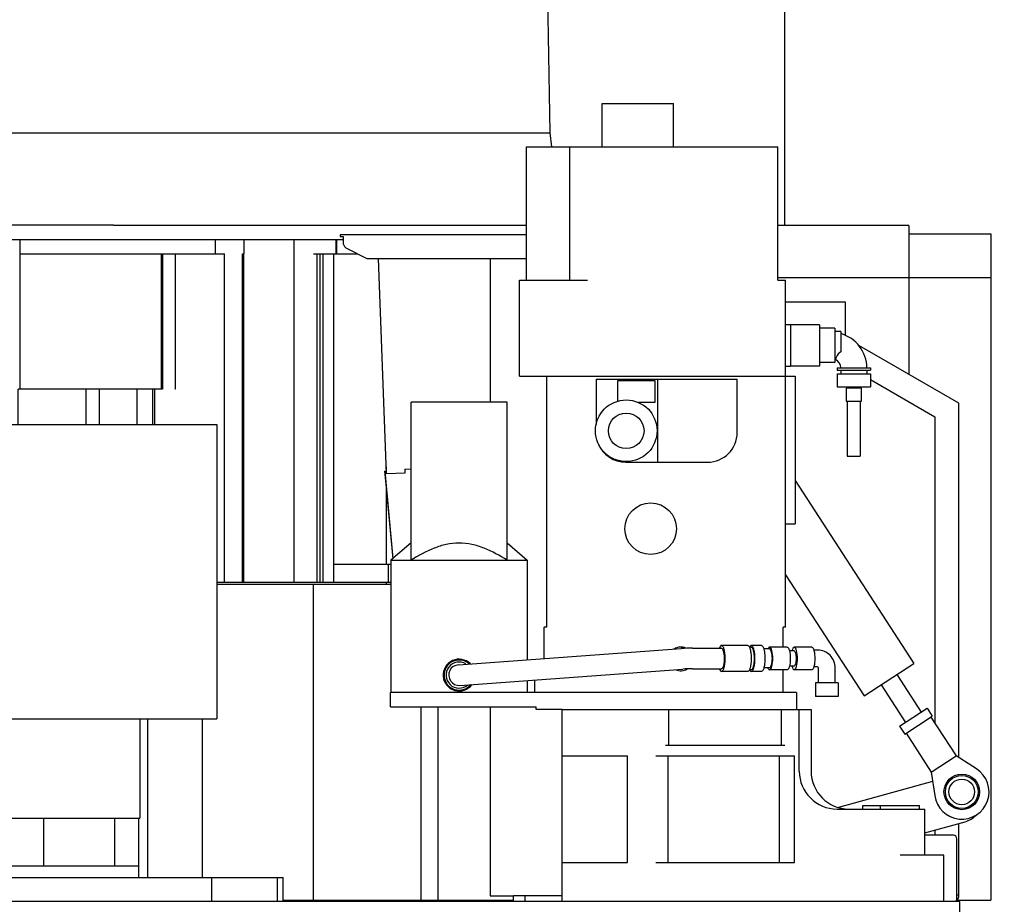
# Model space of a CAD drawing. Header units: millimetres. Extents: x 0 to 1189, y 0 to 841.
# Tile 45 of 106: x 376 to 417, y 667 to 704. Entities that reach past the tile are written whole.
import ezdxf
from ezdxf.enums import TextEntityAlignment as Align

# ---------------------------------------------------------------- set-up
doc = ezdxf.new("R2010")
doc.units = ezdxf.units.MM
doc.header["$LTSCALE"] = 65.395
doc.layers.get('0').update_dxf_attribs({"linetype": 'CONTINUOUS'})
for name, color, linetype in [('1907_210700_40_SIMPLE1_T2_X_PBL921', 7, 'CONTINUOUS'), ('1907_210700_40_SIMPLE1_X_ABL920', 7, 'CONTINUOUS'), ('1907_211000_02_SIMPLE1_T1_X_PBL911', 7, 'CONTINUOUS'), ('1907_211000_02_SIMPLE1_X_ABL910', 7, 'CONTINUOUS'), ('1907_411000_10_SIMPLE1_E_ABL915', 7, 'CONTINUOUS'), ('1907_411000_10_SIMPLE1_T1_E_PBL916', 7, 'CONTINUOUS'), ('1907_411000_10_SIMPLE1_T2_E_PBL933', 7, 'CONTINUOUS'), ('1907_411000_10_SIMPLE1_T3_E_PBL922', 7, 'CONTINUOUS'), ('1907_411100_04_SIMPLE1_D_ABL923', 7, 'CONTINUOUS'), ('1907_411100_04_SIMPLE1_T1_D_PBL924', 7, 'CONTINUOUS'), ('1907_853800_10_SIMPLE1_A_ABL858', 7, 'CONTINUOUS'), ('1907_853800_10_SIMPLE1_T2_A_PBL860', 7, 'CONTINUOUS'), ('32007_040000_TLKGS_KS_V_ABL826', 7, 'CONTINUOUS'), ('32007_041000_TLKGS_KS_V_ABL827', 7, 'CONTINUOUS'), ('32007_060000_TLKGS_KGS_V_ABL830', 7, 'CONTINUOUS'), ('32007_061000_TLKGS_KGS_V_ABL831', 7, 'CONTINUOUS'), ('32007_062000_TLKGS_KGS_TL_V_ABL846', 7, 'CONTINUOUS'), ('32007_116500_01_SIMPLE1_T1_X_PBL934', 7, 'CONTINUOUS'), ('32007_116500_01_SIMPLE1_T2_X_PBL930', 7, 'CONTINUOUS'), ('32007_116500_01_SIMPLE1_T3_X_PBL935', 7, 'CONTINUOUS'), ('32007_116500_01_SIMPLE1_X#AF4_ABL929', 7, 'CONTINUOUS'), ('32007_723600_02_SIMPLE1_T1_X_PBL905', 7, 'CONTINUOUS'), ('32007_723600_02_SIMPLE1_X_ABL904', 7, 'CONTINUOUS'), ('32007_725900_01_SIMPLE1_ABL931', 7, 'CONTINUOUS'), ('32007_725900_01_SIMPLE1_T1_PBL932', 7, 'CONTINUOUS'), ('32097_000000_TLKGS_MARKETING_ABL817', 7, 'CONTINUOUS'), ('32097_030000_TLKGS_V_ABL818', 7, 'CONTINUOUS'), ('32097_100000_TLKGS_V_ABL819', 7, 'CONTINUOUS'), ('32097_111000_01_SIMPLE1_T1_X_PBL825', 7, 'CONTINUOUS'), ('32097_111000_01_SIMPLE1_X_ABL824', 7, 'CONTINUOUS'), ('32097_111400_01_SIMPLE1_T1_X_PBL908', 7, 'CONTINUOUS'), ('32097_111400_01_SIMPLE1_X_ABL907', 7, 'CONTINUOUS'), ('32097_171000_01_SIMPLE1_T1_X_PBL928', 7, 'CONTINUOUS'), ('32097_171000_01_SIMPLE1_X_ABL927', 7, 'CONTINUOUS'), ('32097_200000_TLKGS_V_ABL909', 7, 'CONTINUOUS'), ('32097_700000_TLKGS_V_ABL836', 7, 'CONTINUOUS'), ('32097_727000_01_SIMPLE1_T1_VOR_PBL838', 7, 'CONTINUOUS'), ('32097_727000_01_SIMPLE1_VORAB_ABL837', 7, 'CONTINUOUS'), ('34007_391700_01_SIMPLE1_T1_X_PBL913', 7, 'CONTINUOUS'), ('34007_391700_01_SIMPLE1_X_ABL912', 7, 'CONTINUOUS'), ('34007_452000_01_SIMPLE1_T1_X_PBL926', 7, 'CONTINUOUS'), ('34007_452000_01_SIMPLE1_X_ABL925', 7, 'CONTINUOUS'), ('right_11_VBL816', 7, 'CONTINUOUS')]:
    doc.layers.add(name, color=color, linetype=linetype)
doc.styles.get("Standard").update_dxf_attribs({"font": 'txt', "width": 0.6})
doc.dimstyles.new('DIMSTYLE_2', dxfattribs={"dimtxt": 3.5, "dimasz": 3.5, "dimexe": 1.8, "dimexo": 0, "dimgap": 0.875, "dimtad": 1, "dimdec": 0, "dimlfac": 20, "dimdsep": 46, "dimtxsty": 'Standard', "dimblk": '_FILLED', "dimblk1": '_FILLED', "dimblk2": '_FILLED', "dimcen": 0.09, "dimadec": 0, "dimazin": 0, "dimtp": 2, "dimtm": 2, "dimtfac": 1, "dimtdec": 0, "dimtofl": 0, "dimtmove": 0, "dimatfit": 3, "dimldrblk": '_FILLED', "dimfxl": 1, "dimtolj": 1, "dimarcsym": 0})

# ---------------------------------------------------------------- blocks, each defined once
blk = doc.blocks.new('_FILLED')
at = {"color": 0, "linetype": 'ByBlock'}
blk.add_solid([(0, 0), (-1, 0.167), (-1, -0.167)], dxfattribs=at)
blk = doc.blocks.new('*D30')
at = {"color": 2, "linetype": 'Continuous'}
for p, q in [((394.325, 748.5), (468.273, 748.5)), ((466.473, 748.5), (466.473, 639.45)), ((466.473, 530.4), (466.473, 639.45)), ((411.9, 530.4), (468.273, 530.4))]:
    blk.add_line(p, q, dxfattribs=at)
at = {"color": 2, "linetype": 'Continuous', "xscale": 3.5, "yscale": 3.5, "zscale": 3.5}
for p, rotation in [((466.473, 748.5), 90), ((466.473, 530.4), 270)]:
    blk.add_blockref('_FILLED', p, dxfattribs=dict(at, rotation=rotation))
at = {"color": 2, "linetype": 'Continuous', "width": 0.672619}
blk.add_text('4362', height=3.5, rotation=90, dxfattribs=at).set_placement((465.598, 639.45), align=Align.CENTER)
blk = doc.blocks.new('32097_111000_01_SIMPLE1_T1_X_PBL825', base_point=(379.9, 619.625))
at = {"layer": '32097_111000_01_SIMPLE1_T1_X_PBL825', "color": 7, "linetype": 'Continuous'}
for p, q in [((415.4, 666.75), (366.31, 666.75)), ((415.4, 611.5), (415.4, 666.75))]:
    blk.add_line(p, q, dxfattribs=at)
blk = doc.blocks.new('32097_111000_01_SIMPLE1_X_ABL824', base_point=(379.9, 619.625))
at = {"layer": '32097_111000_01_SIMPLE1_T1_X_PBL825'}
blk.add_blockref('32097_111000_01_SIMPLE1_T1_X_PBL825', (379.9, 619.625), dxfattribs=at)
blk = doc.blocks.new('32097_111400_01_SIMPLE1_T1_X_PBL908', base_point=(377.383, 673.462))
at = {"layer": '32097_111400_01_SIMPLE1_T1_X_PBL908', "color": 7, "linetype": 'Continuous'}
for p, q in [((358.2, 666.8), (358.2, 680.125)), ((358.2, 680.125), (359.05, 680.125)), ((384.05, 680.125), (391.4, 680.125)), ((388.135, 666.8), (388.135, 680.125)), ((392.675, 666.8), (392.675, 674.955)), ((393.395, 666.8), (393.395, 674.955)), ((381.15, 667.75), (381.15, 674.45)), ((383.452, 667.75), (383.452, 674.45)), ((358.2, 666.8), (358.81, 666.8)), ((386.85, 666.8), (396.565, 666.8))]:
    blk.add_line(p, q, dxfattribs=at)
blk = doc.blocks.new('32097_111400_01_SIMPLE1_X_ABL907', base_point=(377.383, 673.462))
at = {"layer": '32097_111400_01_SIMPLE1_T1_X_PBL908'}
blk.add_blockref('32097_111400_01_SIMPLE1_T1_X_PBL908', (377.383, 673.462), dxfattribs=at)
blk = doc.blocks.new('32097_171000_01_SIMPLE1_T1_X_PBL928', base_point=(402.305, 680.8))
at = {"layer": '32097_171000_01_SIMPLE1_T1_X_PBL928', "color": 7, "linetype": 'Continuous'}
for p, q in [((389.26, 694.85), (389.26, 694.775)), ((397.115, 694.85), (389.26, 694.85)), ((389.26, 694.775), (389.38, 694.775)), ((389.38, 694.775), (389.38, 694.545)), ((389.495, 694.309), (390.376, 693.85)), ((390.376, 693.85), (397.115, 693.85)), ((395.58, 693.85), (395.58, 687.79)), ((415.35, 687.749), (411.135, 690.182)), ((410.239, 689.539), (410.134, 689.6)), ((411.625, 688.753), (414.35, 687.18)), ((411.625, 688.749), (414.35, 687.176)), ((411.625, 688.748), (414.35, 687.175)), ((414.35, 687.165), (411.625, 688.739)), ((415.35, 672.811), (415.35, 687.749)), ((414.35, 687.18), (414.35, 674.255)), ((395.58, 674.955), (395.58, 666.98)), ((415.35, 666.95), (415.35, 670.031)), ((414.35, 669.756), (414.35, 669.54)), ((395.58, 666.98), (396.565, 666.977)), ((396.565, 667), (398.625, 667)), ((396.565, 666.75), (396.565, 667)), ((397.065, 666.75), (397.065, 667)), ((415.35, 667.015), (415.275, 667.015))]:
    blk.add_line(p, q, dxfattribs=at)
for centre, radius, start, end in [((389.68, 694.545), 0.3, 180, 231.9269), ((415.15, 666.95), 0.2, 300, 306.6033), ((415.15, 666.95), 0.2, 308.7549, 360)]:
    blk.add_arc(centre, radius, start, end, dxfattribs=at)
blk = doc.blocks.new('32097_171000_01_SIMPLE1_X_ABL927', base_point=(402.305, 680.8))
at = {"layer": '32097_171000_01_SIMPLE1_T1_X_PBL928'}
blk.add_blockref('32097_171000_01_SIMPLE1_T1_X_PBL928', (402.305, 680.8), dxfattribs=at)
blk = doc.blocks.new('32007_116500_01_SIMPLE1_T2_X_PBL930', base_point=(386.561, 667.25))
at = {"layer": '32007_116500_01_SIMPLE1_T2_X_PBL930', "color": 7, "linetype": 'Continuous'}
for p, q in [((386.522, 667.75), (386.6, 667.75)), ((386.6, 667.75), (386.6, 666.75))]:
    blk.add_line(p, q, dxfattribs=at)
blk = doc.blocks.new('32007_116500_01_SIMPLE1_T1_X_PBL934', base_point=(371.268, 701.325))
at = {"layer": '32007_116500_01_SIMPLE1_T1_X_PBL934', "color": 7, "linetype": 'Continuous'}
for p, q in [((369.955, 701.9), (372.58, 701.9)), ((369.955, 700.75), (372.56, 700.75))]:
    blk.add_line(p, q, dxfattribs=at)
blk = doc.blocks.new('32007_116500_01_SIMPLE1_T3_X_PBL935', base_point=(371.276, 702.4))
at = {"layer": '32007_116500_01_SIMPLE1_T3_X_PBL935', "color": 7, "linetype": 'Continuous'}
for p, q in [((369.955, 702.9), (372.597, 702.9)), ((369.955, 701.9), (372.58, 701.9))]:
    blk.add_line(p, q, dxfattribs=at)
blk = doc.blocks.new('32007_116500_01_SIMPLE1_X#AF4_ABL929', base_point=(378.278, 684.825))
at = {"layer": '32007_116500_01_SIMPLE1_T1_X_PBL934'}
blk.add_blockref('32007_116500_01_SIMPLE1_T1_X_PBL934', (371.268, 701.325), dxfattribs=at)
at = {"layer": '32007_116500_01_SIMPLE1_T2_X_PBL930'}
blk.add_blockref('32007_116500_01_SIMPLE1_T2_X_PBL930', (386.561, 667.25), dxfattribs=at)
at = {"layer": '32007_116500_01_SIMPLE1_T3_X_PBL935'}
blk.add_blockref('32007_116500_01_SIMPLE1_T3_X_PBL935', (371.276, 702.4), dxfattribs=at)
blk = doc.blocks.new('32097_100000_TLKGS_V_ABL819', base_point=(379.9, 616.65))
at = {"layer": '32007_116500_01_SIMPLE1_X#AF4_ABL929'}
blk.add_blockref('32007_116500_01_SIMPLE1_X#AF4_ABL929', (378.278, 684.825), dxfattribs=at)
at = {"layer": '32097_111000_01_SIMPLE1_X_ABL824'}
blk.add_blockref('32097_111000_01_SIMPLE1_X_ABL824', (379.9, 619.625), dxfattribs=at)
at = {"layer": '32097_111400_01_SIMPLE1_X_ABL907'}
blk.add_blockref('32097_111400_01_SIMPLE1_X_ABL907', (377.383, 673.462), dxfattribs=at)
at = {"layer": '32097_171000_01_SIMPLE1_X_ABL927'}
blk.add_blockref('32097_171000_01_SIMPLE1_X_ABL927', (402.305, 680.8), dxfattribs=at)
blk = doc.blocks.new('32097_727000_01_SIMPLE1_T1_VOR_PBL838', base_point=(362.498, 713.624))
at = {"layer": '32097_727000_01_SIMPLE1_T1_VOR_PBL838', "color": 7, "linetype": 'Continuous'}
blk.add_line((407.995, 732.441), (407.995, 695.25), dxfattribs=at)
blk = doc.blocks.new('32097_727000_01_SIMPLE1_VORAB_ABL837', base_point=(362.498, 713.624))
at = {"layer": '32097_727000_01_SIMPLE1_T1_VOR_PBL838'}
blk.add_blockref('32097_727000_01_SIMPLE1_T1_VOR_PBL838', (362.498, 713.624), dxfattribs=at)
blk = doc.blocks.new('32097_700000_TLKGS_V_ABL836', base_point=(362.498, 713.624))
at = {"layer": '32097_727000_01_SIMPLE1_VORAB_ABL837'}
blk.add_blockref('32097_727000_01_SIMPLE1_VORAB_ABL837', (362.498, 713.624), dxfattribs=at)
blk = doc.blocks.new('1907_211000_02_SIMPLE1_T1_X_PBL911', base_point=(375.377, 687.388))
at = {"layer": '1907_211000_02_SIMPLE1_T1_X_PBL911', "color": 7, "linetype": 'Continuous'}
for p, q in [((374.747, 694.65), (389.38, 694.65)), ((375.759, 688.35), (375.759, 694.65)), ((384, 694.05), (384, 694.65)), ((385.2, 694.65), (385.2, 694.05)), ((387.3, 694.65), (387.3, 680.2)), ((389.076, 694.65), (389.076, 694.05)), ((389.108, 694.65), (389.108, 694.05)), ((375.759, 694.05), (384.372, 694.05)), ((381.724, 688.35), (381.724, 694.05)), ((381.759, 694.05), (381.759, 688.35)), ((382.301, 694.05), (382.301, 688.35)), ((384.372, 680.35), (384.372, 694.05)), ((385.137, 680.2), (385.137, 694.05)), ((385.137, 694.05), (385.2, 694.05)), ((385.2, 680.2), (385.2, 694.05)), ((388.136, 694.05), (389.992, 694.05)), ((388.281, 680.2), (388.281, 694.05)), ((388.418, 680.2), (388.418, 694.05)), ((388.543, 680.2), (388.543, 694.05)), ((388.978, 694.05), (388.978, 680.2)), ((391.209, 684.778), (390.868, 693.85)), ((375.675, 686.85), (375.675, 688.35)), ((381.759, 688.35), (375.675, 688.35)), ((378.549, 686.85), (378.549, 688.35)), ((379.1, 686.85), (379.1, 688.35)), ((380.7, 686.85), (380.7, 688.35)), ((381.361, 686.85), (381.361, 688.35)), ((381.436, 686.85), (381.436, 688.35)), ((382.301, 688.35), (382.288, 688.35)), ((391.198, 685.064), (391.198, 684.89)), ((391.986, 684.965), (392.25, 684.99)), ((391.986, 684.965), (391.992, 684.807)), ((391.133, 684.884), (391.205, 684.891)), ((391.133, 684.884), (391.198, 684.188)), ((391.135, 684.884), (391.483, 681.201)), ((391.992, 684.807), (391.209, 684.778)), ((391.198, 684.189), (391.198, 680.95)), ((391.198, 684.166), (391.479, 681.198)), ((391.4, 680.95), (388.978, 680.95)), ((391.294, 680.2), (391.294, 680.95)), ((358.504, 680.4), (358.504, 680.2)), ((359.05, 680.2), (358.504, 680.2)), ((391.4, 680.2), (384.05, 680.2)), ((384.372, 680.2), (384.372, 680.35)), ((391.198, 680.2), (391.198, 680.125))]:
    blk.add_line(p, q, dxfattribs=at)
blk = doc.blocks.new('1907_211000_02_SIMPLE1_X_ABL910', base_point=(375.377, 687.388))
at = {"layer": '1907_211000_02_SIMPLE1_T1_X_PBL911'}
blk.add_blockref('1907_211000_02_SIMPLE1_T1_X_PBL911', (375.377, 687.388), dxfattribs=at)
blk = doc.blocks.new('1907_210700_40_SIMPLE1_T2_X_PBL921', base_point=(385.17, 705.731))
at = {"layer": '1907_210700_40_SIMPLE1_T2_X_PBL921', "color": 7, "linetype": 'Continuous'}
for p, q in [((383.75, 715.449), (383.75, 716.199)), ((383.75, 716.199), (386.15, 716.199)), ((386.15, 715.449), (386.15, 716.199)), ((373.298, 713.259), (373.298, 715.449)), ((373.298, 715.449), (392.952, 715.449)), ((392.952, 713.749), (392.952, 715.449)), ((392.691, 713.749), (396.136, 713.749)), ((379.7, 713.465), (379.732, 713.465)), ((379.732, 713.465), (389.987, 713.465)), ((372.532, 699.153), (372.755, 712.029)), ((372.532, 699.153), (372.755, 712.029)), ((372.755, 712.029), (372.755, 712.029)), ((398.118, 699.153), (397.884, 712.031)), ((397.884, 712.031), (397.885, 712.031)), ((398.118, 699.153), (397.885, 712.031)), ((372.156, 695.765), (372.532, 699.153)), ((372.532, 699.153), (398.118, 699.153)), ((398.183, 698.564), (398.118, 699.153)), ((379.229, 695.263), (374.747, 695.263)), ((379.697, 695.262), (379.229, 695.263)), ((379.697, 695.262), (397.115, 695.262))]:
    blk.add_line(p, q, dxfattribs=at)
for centre, radius, start, end in [((396.135, 711.999), 1.75, 1.0382, 90), ((396.136, 711.999), 1.75, 1.0341, 90), ((374.504, 711.999), 1.75, 133.5748, 179.012), ((374.505, 711.999), 1.75, 133.6127, 179.0082), ((374.506, 711.998), 1.751, 133.7982, 139.7036), ((374.504, 712), 1.748, 133.6128, 133.7964), ((376.02, 710.163), 3.118, 93.5449, 94.2367), ((387.702, 519.612), 194.026, 92.44398, 93.50897), ((379.553, 710.583), 2.882, 89.8771, 92.478), ((379.583, 724.291), 10.827, 269.8749, 270.6206), ((389.987, 711.308), 2.157, 86.6447, 90.0025), ((391.234, 712.917), 0.529, 86.4626, 94.0925), ((374.506, 711.999), 1.751, 153.8288, 158.2106), ((374.506, 711.999), 1.751, 148.961, 153.8269), ((374.506, 711.999), 1.751, 139.7068, 148.959), ((374.506, 711.999), 1.751, 167.462, 172.32), ((374.506, 711.999), 1.751, 163.0748, 167.4602), ((374.506, 711.999), 1.751, 158.2125, 163.0729), ((374.507, 711.999), 1.751, 172.3241, 179.0058)]:
    blk.add_arc(centre, radius, start, end, dxfattribs=at)
for points, knots in [([(391.267, 713.445), (391.386, 713.437), (391.633, 713.464), (392.091, 713.622), (392.448, 713.749), (392.691, 713.749)], [0, 0, 0, 0, 0.24607, 0.499773, 1, 1, 1, 1]), ([(373.298, 713.259), (373.298, 713.252), (373.314, 713.236), (373.376, 713.216), (373.512, 713.197), (373.735, 713.186), (374.037, 713.183), (374.408, 713.192), (374.834, 713.21), (375.3, 713.237), (375.623, 713.26), (375.789, 713.272)], [0, 0, 0, 0, 0.008177, 0.023353, 0.079363, 0.169541, 0.291319, 0.440707, 0.612632, 0.801208, 1, 1, 1, 1]), ([(390.114, 713.462), (390.322, 713.449), (390.682, 713.435), (391.044, 713.434), (391.196, 713.445)], [0, 0, 0, 0, 0.577343, 1, 1, 1, 1])]:
    blk.add_open_spline(points, degree=3, knots=knots, dxfattribs=at)
blk = doc.blocks.new('1907_210700_40_SIMPLE1_X_ABL920', base_point=(385.17, 705.731))
at = {"layer": '1907_210700_40_SIMPLE1_T2_X_PBL921'}
blk.add_blockref('1907_210700_40_SIMPLE1_T2_X_PBL921', (385.17, 705.731), dxfattribs=at)
blk = doc.blocks.new('32097_200000_TLKGS_V_ABL909', base_point=(378.343, 698.162))
at = {"layer": '1907_210700_40_SIMPLE1_X_ABL920'}
blk.add_blockref('1907_210700_40_SIMPLE1_X_ABL920', (385.17, 705.731), dxfattribs=at)
at = {"layer": '1907_211000_02_SIMPLE1_X_ABL910'}
blk.add_blockref('1907_211000_02_SIMPLE1_X_ABL910', (375.377, 687.388), dxfattribs=at)
blk = doc.blocks.new('32097_030000_TLKGS_V_ABL818', base_point=(375.2, 639.925))
at = {"layer": '32097_100000_TLKGS_V_ABL819'}
blk.add_blockref('32097_100000_TLKGS_V_ABL819', (379.9, 616.65), dxfattribs=at)
at = {"layer": '32097_200000_TLKGS_V_ABL909'}
blk.add_blockref('32097_200000_TLKGS_V_ABL909', (378.343, 698.162), dxfattribs=at)
at = {"layer": '32097_700000_TLKGS_V_ABL836'}
blk.add_blockref('32097_700000_TLKGS_V_ABL836', (362.498, 713.624), dxfattribs=at)
blk = doc.blocks.new('34007_391700_01_SIMPLE1_T1_X_PBL913', base_point=(372.95, 676.8))
at = {"layer": '34007_391700_01_SIMPLE1_T1_X_PBL913', "color": 7, "linetype": 'Continuous'}
for p, q in [((359.05, 686.85), (359.05, 686.282)), ((359.05, 686.85), (384.05, 686.85)), ((384.05, 686.85), (384.05, 674.45)), ((359.05, 680.836), (359.05, 674.45)), ((359.05, 674.45), (360.339, 674.45)), ((364.784, 674.45), (384.05, 674.45)), ((380.8, 674.45), (380.8, 670.25)), ((364.783, 670.25), (380.8, 670.25)), ((366.35, 668.25), (366.35, 670.25)), ((376.75, 668.25), (376.75, 670.25)), ((379.75, 668.25), (379.75, 670.25)), ((380.75, 670.25), (380.75, 667.75)), ((366.31, 668.25), (380.75, 668.25)), ((366.31, 667.75), (386.522, 667.75)), ((383.85, 666.75), (383.85, 667.75)), ((386.593, 667.75), (386.85, 667.75)), ((386.85, 666.75), (386.85, 667.75))]:
    blk.add_line(p, q, dxfattribs=at)
blk = doc.blocks.new('34007_391700_01_SIMPLE1_X_ABL912', base_point=(372.95, 676.8))
at = {"layer": '34007_391700_01_SIMPLE1_T1_X_PBL913'}
blk.add_blockref('34007_391700_01_SIMPLE1_T1_X_PBL913', (372.95, 676.8), dxfattribs=at)
blk = doc.blocks.new('1907_411000_10_SIMPLE1_T1_E_PBL916', base_point=(400.82, 681.315))
at = {"layer": '1907_411000_10_SIMPLE1_T1_E_PBL916', "color": 7, "linetype": 'Continuous'}
for p, q in [((392.25, 681.14), (392.25, 687.79)), ((396.3, 687.79), (392.25, 687.79)), ((396.3, 681.14), (396.3, 687.79)), ((392.25, 681.859), (391.4, 681.13)), ((396.3, 681.859), (397.15, 681.13)), ((391.4, 681.13), (391.4, 675.555)), ((391.4, 681.13), (397.15, 681.13)), ((397.15, 681.13), (397.15, 676.935)), ((406.453, 677.54), (405.343, 677.54)), ((406.598, 677.465), (406.524, 677.465)), ((407.033, 677.538), (406.598, 677.538)), ((408.119, 677.465), (407.371, 677.465)), ((409.157, 677.465), (408.409, 677.465)), ((394.243, 676.724), (403.646, 677.408)), ((404.116, 677.425), (405.343, 677.425)), ((407.371, 677.39), (407.129, 677.39)), ((408.409, 677.31), (408.209, 677.31)), ((409.399, 677.345), (409.238, 677.345)), ((408.409, 676.67), (408.209, 676.67)), ((409.399, 676.635), (409.238, 676.635)), ((394.307, 675.856), (403.709, 676.54)), ((404.116, 676.555), (405.343, 676.555)), ((406.453, 676.44), (405.343, 676.44)), ((406.598, 676.515), (406.524, 676.515)), ((407.033, 676.442), (406.598, 676.442)), ((407.371, 676.59), (407.129, 676.59)), ((408.119, 676.515), (407.371, 676.515)), ((409.157, 676.515), (408.409, 676.515)), ((409.43, 675.965), (409.43, 676.59)), ((410.14, 675.965), (410.14, 676.59)), ((397.15, 676.063), (397.15, 675.555)), ((410.265, 675.965), (409.315, 675.965)), ((409.315, 675.965), (409.315, 675.39)), ((410.265, 675.965), (410.265, 675.39)), ((391.375, 674.955), (391.375, 675.555)), ((397.47, 675.555), (391.375, 675.555)), ((408.51, 675.555), (397.958, 675.555)), ((408.51, 675.555), (408.51, 674.84)), ((410.265, 675.39), (409.315, 675.39)), ((391.375, 674.955), (397.525, 674.955)), ((397.525, 674.84), (397.525, 674.955)), ((398.625, 674.84), (397.525, 674.84))]:
    blk.add_line(p, q, dxfattribs=at)
for centre, radius, start, end in [((404.115, 670.946), 6.479, 89.9877, 94.1482), ((394.275, 676.29), 0.672, 44.7338, 323.6965), ((394.275, 676.29), 0.635, 47.4965, 320.5521), ((394.275, 676.29), 0.55, 58.1868, 310.0539), ((394.275, 676.29), 0.435, 94.1618, 274.1618), ((404.115, 670.946), 5.609, 89.9857, 94.1462)]:
    blk.add_arc(centre, radius, start, end, dxfattribs=at)
for points, knots in [([(396.3, 681.14), (395.99, 681.327), (395.51, 681.59), (394.819, 681.816), (394.275, 681.88), (393.731, 681.816), (393.04, 681.59), (392.56, 681.327), (392.25, 681.14)], [0, 0, 0, 0, 0.25004, 0.375074, 0.5, 0.624926, 0.74996, 1, 1, 1, 1]), ([(405.343, 677.54), (405.325, 677.54), (405.282, 677.502), (405.266, 677.457), (405.256, 677.428)], [0, 0, 0, 0, 0.367471, 1, 1, 1, 1]), ([(405.343, 677.54), (405.366, 677.54), (405.399, 677.501), (405.425, 677.444), (405.456, 677.344), (405.479, 677.191), (405.489, 676.99), (405.479, 676.789), (405.456, 676.636), (405.425, 676.536), (405.399, 676.479), (405.366, 676.44), (405.343, 676.44)], [0, 0, 0, 0, 0.058456, 0.106429, 0.167335, 0.321079, 0.5, 0.678921, 0.832665, 0.893571, 0.941544, 1, 1, 1, 1]), ([(406.453, 677.54), (406.476, 677.54), (406.51, 677.501), (406.535, 677.444), (406.566, 677.344), (406.59, 677.191), (406.6, 676.99), (406.59, 676.789), (406.566, 676.636), (406.535, 676.536), (406.51, 676.479), (406.476, 676.44), (406.453, 676.44)], [0, 0, 0, 0, 0.058456, 0.106429, 0.167335, 0.321079, 0.5, 0.678921, 0.832665, 0.893571, 0.941544, 1, 1, 1, 1]), ([(406.598, 677.538), (406.592, 677.538), (406.558, 677.527), (406.54, 677.492), (406.528, 677.467)], [0, 0, 0, 0, 0.182546, 1, 1, 1, 1]), ([(406.598, 677.538), (406.621, 677.538), (406.654, 677.499), (406.68, 677.442), (406.711, 677.342), (406.734, 677.19), (406.744, 676.99), (406.734, 676.79), (406.711, 676.638), (406.68, 676.538), (406.654, 676.481), (406.621, 676.442), (406.598, 676.442)], [0, 0, 0, 0, 0.058456, 0.106429, 0.167335, 0.321079, 0.5, 0.678921, 0.832665, 0.893571, 0.941544, 1, 1, 1, 1]), ([(406.598, 677.465), (406.618, 677.465), (406.662, 677.414), (406.707, 677.256), (406.733, 676.99), (406.707, 676.724), (406.662, 676.566), (406.618, 676.515), (406.598, 676.515)], [0, 0, 0, 0, 0.05856, 0.167345, 0.5, 0.832655, 0.94144, 1, 1, 1, 1]), ([(407.033, 677.538), (407.056, 677.538), (407.089, 677.499), (407.114, 677.442), (407.145, 677.342), (407.168, 677.19), (407.178, 676.99), (407.168, 676.79), (407.145, 676.638), (407.114, 676.538), (407.089, 676.481), (407.056, 676.442), (407.033, 676.442)], [0, 0, 0, 0, 0.058456, 0.106429, 0.167335, 0.321079, 0.5, 0.678921, 0.832665, 0.893571, 0.941544, 1, 1, 1, 1]), ([(407.371, 677.465), (407.365, 677.465), (407.331, 677.454), (407.316, 677.418), (407.305, 677.392)], [0, 0, 0, 0, 0.176155, 1, 1, 1, 1]), ([(407.371, 677.465), (407.39, 677.465), (407.435, 677.414), (407.479, 677.256), (407.505, 676.99), (407.479, 676.724), (407.435, 676.566), (407.39, 676.515), (407.371, 676.515)], [0, 0, 0, 0, 0.05856, 0.167345, 0.5, 0.832655, 0.94144, 1, 1, 1, 1]), ([(408.119, 677.465), (408.139, 677.465), (408.183, 677.414), (408.228, 677.256), (408.253, 676.99), (408.228, 676.724), (408.183, 676.566), (408.139, 676.515), (408.119, 676.515)], [0, 0, 0, 0, 0.05856, 0.167345, 0.5, 0.832655, 0.94144, 1, 1, 1, 1]), ([(408.409, 677.465), (408.388, 677.465), (408.341, 677.407), (408.327, 677.351), (408.318, 677.312)], [0, 0, 0, 0, 0.345806, 1, 1, 1, 1]), ([(408.409, 677.465), (408.429, 677.465), (408.473, 677.414), (408.517, 677.256), (408.543, 676.99), (408.517, 676.724), (408.473, 676.566), (408.429, 676.515), (408.409, 676.515)], [0, 0, 0, 0, 0.05856, 0.167345, 0.5, 0.832655, 0.94144, 1, 1, 1, 1]), ([(409.157, 677.465), (409.177, 677.465), (409.221, 677.414), (409.266, 677.256), (409.292, 676.99), (409.266, 676.724), (409.221, 676.566), (409.177, 676.515), (409.157, 676.515)], [0, 0, 0, 0, 0.05856, 0.167345, 0.5, 0.832655, 0.94144, 1, 1, 1, 1]), ([(405.343, 677.425), (405.359, 677.425), (405.398, 677.384), (405.439, 677.253), (405.453, 677.125), (405.455, 677.03)], [0, 0, 0, 0, 0.118265, 0.332861, 1, 1, 1, 1]), ([(407.371, 677.39), (407.387, 677.39), (407.425, 677.347), (407.462, 677.214), (407.484, 676.99), (407.462, 676.766), (407.425, 676.633), (407.387, 676.59), (407.371, 676.59)], [0, 0, 0, 0, 0.05856, 0.167345, 0.5, 0.832655, 0.94144, 1, 1, 1, 1]), ([(408.409, 677.31), (408.422, 677.31), (408.452, 677.275), (408.482, 677.169), (408.499, 676.99), (408.482, 676.811), (408.452, 676.705), (408.422, 676.67), (408.409, 676.67)], [0, 0, 0, 0, 0.05856, 0.167345, 0.5, 0.832655, 0.94144, 1, 1, 1, 1]), ([(410.14, 676.59), (410.14, 676.688), (410.102, 676.885), (409.938, 677.136), (409.692, 677.305), (409.495, 677.345), (409.399, 677.345)], [0, 0, 0, 0, 0.251138, 0.501591, 0.751112, 1, 1, 1, 1]), ([(405.455, 677.03), (405.458, 676.919), (405.446, 676.765), (405.405, 676.609), (405.362, 676.555), (405.343, 676.555)], [0, 0, 0, 0, 0.662586, 0.883521, 1, 1, 1, 1]), ([(408.318, 676.668), (408.327, 676.629), (408.341, 676.573), (408.388, 676.515), (408.409, 676.515)], [0, 0, 0, 0, 0.654194, 1, 1, 1, 1]), ([(409.43, 676.59), (409.43, 676.599), (409.426, 676.619), (409.409, 676.635), (409.399, 676.635)], [0, 0, 0, 0, 0.479981, 1, 1, 1, 1]), ([(405.256, 676.552), (405.266, 676.523), (405.282, 676.478), (405.325, 676.44), (405.343, 676.44)], [0, 0, 0, 0, 0.632529, 1, 1, 1, 1]), ([(406.528, 676.513), (406.533, 676.503), (406.548, 676.474), (406.576, 676.442), (406.598, 676.442)], [0, 0, 0, 0, 0.341735, 1, 1, 1, 1]), ([(407.305, 676.588), (407.309, 676.577), (407.323, 676.548), (407.349, 676.515), (407.371, 676.515)], [0, 0, 0, 0, 0.348407, 1, 1, 1, 1])]:
    blk.add_open_spline(points, degree=3, knots=knots, dxfattribs=at)
blk = doc.blocks.new('1907_411000_10_SIMPLE1_T3_E_PBL922', base_point=(412.14, 677.063))
at = {"layer": '1907_411000_10_SIMPLE1_T3_E_PBL922', "color": 7, "linetype": 'Continuous'}
for p, q in [((408.45, 684.488), (413.458, 676.777)), ((408.05, 680.514), (411.361, 675.415)), ((411.361, 675.415), (413.458, 676.777)), ((412.745, 676.314), (413.774, 674.729)), ((412.074, 675.878), (413.104, 674.293)), ((412.858, 674.134), (414.02, 674.888)), ((413.076, 673.798), (414.238, 674.552)), ((414.02, 674.888), (414.238, 674.552)), ((412.858, 674.134), (413.076, 673.798)), ((414.181, 674.516), (415.243, 672.88)), ((413.133, 673.835), (414.195, 672.199)), ((414.193, 672.198), (415.243, 672.88)), ((416.098, 672.335), (415.243, 672.88)), ((414.193, 672.198), (414.34, 671.214)), ((414.252, 671.803), (410.282, 670.71)), ((413.925, 669.639), (415.621, 670.106))]:
    blk.add_line(p, q, dxfattribs=at)
for radius in [0.75, 0.693, 0.54]:
    blk.add_circle((415.48, 671.364), radius, dxfattribs=at)
for centre, radius, start, end in [((415.48, 671.365), 1.15, 187.5614, 57.5093), ((415.355, 671.07), 1, 285.4, 317.0341)]:
    blk.add_arc(centre, radius, start, end, dxfattribs=at)
blk = doc.blocks.new('1907_411000_10_SIMPLE1_T2_E_PBL933', base_point=(404.225, 687.972))
at = {"layer": '1907_411000_10_SIMPLE1_T2_E_PBL933', "color": 7, "linetype": 'Continuous'}
for p, q in [((400.315, 698.564), (400.315, 700.389)), ((400.315, 700.389), (403.315, 700.389)), ((403.315, 698.564), (403.315, 700.389)), ((397.115, 692.939), (397.115, 698.564)), ((397.115, 698.564), (407.715, 698.564)), ((398.945, 692.939), (398.945, 698.564)), ((407.715, 692.939), (407.715, 698.564)), ((396.825, 688.89), (396.825, 692.939)), ((396.825, 692.939), (399.695, 692.939)), ((407.715, 692.939), (408.05, 692.939)), ((408.05, 678.31), (408.05, 692.939)), ((408.05, 692.025), (410.565, 692.025)), ((410.565, 692.025), (410.565, 690.614)), ((408.05, 691.065), (408.25, 691.065)), ((408.25, 691.065), (408.25, 689.315)), ((409.475, 691.062), (408.25, 691.062)), ((409.475, 691.062), (409.475, 689.317)), ((410.125, 690.915), (409.475, 690.915)), ((410.125, 690.915), (410.125, 689.465)), ((410.375, 690.78), (410.125, 690.78)), ((410.375, 690.78), (410.375, 689.925)), ((410.149, 689.6), (410.125, 689.6)), ((408.05, 689.315), (408.25, 689.315)), ((409.475, 689.317), (408.25, 689.317)), ((410.125, 689.465), (409.475, 689.465)), ((410.225, 689.24), (411.625, 689.24)), ((410.225, 689.24), (410.225, 689.14)), ((410.225, 689.14), (411.625, 689.14)), ((410.375, 689.14), (410.375, 688.99)), ((411.475, 689.14), (411.475, 688.99)), ((411.625, 689.24), (411.625, 689.14)), ((396.825, 688.89), (408.45, 688.89)), ((397.97, 678.31), (397.97, 688.89)), ((400.055, 688.765), (400.055, 686.85)), ((400.055, 688.765), (406.005, 688.765)), ((400.95, 688.69), (400.95, 687.829)), ((402.55, 688.69), (400.95, 688.69)), ((402.55, 687.79), (402.55, 688.69)), ((402.655, 685.265), (402.655, 688.765)), ((406.005, 686.515), (406.005, 688.765)), ((408.45, 688.89), (408.45, 682.66)), ((410.225, 688.99), (411.625, 688.99)), ((410.225, 688.99), (410.225, 688.44)), ((411.625, 688.99), (411.625, 688.44)), ((410.225, 688.44), (411.625, 688.44)), ((411.25, 688.39), (410.6, 688.39)), ((410.6, 688.39), (410.6, 687.84)), ((410.65, 688.44), (410.65, 688.39)), ((411.2, 688.44), (411.2, 688.39)), ((411.25, 687.84), (411.25, 688.39)), ((410.6, 687.84), (411.25, 687.84)), ((410.65, 687.84), (410.65, 685.52)), ((411.2, 687.84), (411.2, 685.52)), ((401.822, 687.79), (402.55, 687.79)), ((410.65, 685.52), (411.2, 685.52)), ((401.305, 685.265), (404.755, 685.265)), ((408.05, 682.66), (408.45, 682.66)), ((397.97, 678.31), (397.87, 678.31)), ((397.87, 676.988), (397.87, 678.31)), ((408.05, 678.31), (407.95, 678.31)), ((407.95, 677.465), (407.95, 678.31)), ((407.95, 675.555), (407.95, 676.515)), ((397.47, 675.555), (397.47, 676.086)), ((397.958, 675.555), (397.47, 675.555))]:
    blk.add_line(p, q, dxfattribs=at)
for centre, radius in [((401.325, 686.59), 1.3), ((401.325, 686.59), 0.75), ((402.355, 682.46), 1.087)]:
    blk.add_circle(centre, radius, dxfattribs=at)
for centre, radius, start, end in [((409.975, 689.24), 1.5, 0, 74.534), ((409.975, 689.24), 0.4, 0, 64.1581), ((404.755, 686.515), 1.25, 270, 360), ((401.305, 686.515), 1.25, 202.8769, 270), ((403.625, 676.97), 0.5, 64.5957, 123.3704), ((403.625, 676.97), 0.5, 245.1467, 302.5768)]:
    blk.add_arc(centre, radius, start, end, dxfattribs=at)
blk.add_open_spline([(410.375, 689.925), (410.293, 689.875), (410.215, 689.757), (410.163, 689.633), (410.149, 689.6)], degree=3, knots=[0, 0, 0, 0, 0.71962, 1, 1, 1, 1], dxfattribs=at)
blk = doc.blocks.new('1907_411000_10_SIMPLE1_E_ABL915', base_point=(403.803, 685.014))
at = {"layer": '1907_411000_10_SIMPLE1_T1_E_PBL916'}
blk.add_blockref('1907_411000_10_SIMPLE1_T1_E_PBL916', (400.82, 681.315), dxfattribs=at)
at = {"layer": '1907_411000_10_SIMPLE1_T2_E_PBL933'}
blk.add_blockref('1907_411000_10_SIMPLE1_T2_E_PBL933', (404.225, 687.972), dxfattribs=at)
at = {"layer": '1907_411000_10_SIMPLE1_T3_E_PBL922'}
blk.add_blockref('1907_411000_10_SIMPLE1_T3_E_PBL922', (412.14, 677.063), dxfattribs=at)
blk = doc.blocks.new('1907_411100_04_SIMPLE1_T1_D_PBL924', base_point=(406.95, 670.795))
at = {"layer": '1907_411100_04_SIMPLE1_T1_D_PBL924', "color": 7, "linetype": 'Continuous'}
for p, q in [((398.625, 674.84), (409.125, 674.84)), ((398.625, 666.75), (398.625, 674.84)), ((403.129, 673.34), (403.129, 674.84)), ((407.871, 673.34), (407.871, 674.84)), ((408.625, 672.24), (408.625, 674.84)), ((409.125, 674.84), (409.125, 672.24)), ((402.978, 673.34), (408.022, 673.34)), ((398.625, 672.89), (401.377, 672.89)), ((401.377, 668.39), (401.377, 672.89)), ((402.575, 672.89), (408.425, 672.89)), ((403.076, 672.89), (403.076, 668.39)), ((407.783, 672.89), (407.783, 668.39)), ((408.425, 668.39), (408.425, 672.89)), ((410.225, 670.64), (413.925, 670.64)), ((411.3, 670.79), (413.7, 670.79)), ((411.3, 670.64), (411.3, 670.79)), ((412.05, 670.64), (412.05, 670.79)), ((413.7, 670.64), (413.7, 670.79)), ((413.925, 668.69), (413.925, 670.64)), ((415.125, 669.54), (413.925, 669.54)), ((415.275, 666.79), (415.275, 669.39)), ((398.625, 668.39), (401.377, 668.39)), ((402.575, 668.39), (408.425, 668.39)), ((414.725, 668.69), (412.875, 668.69)), ((414.725, 666.75), (414.725, 668.69)), ((415.25, 666.79), (415.275, 666.79)), ((415.25, 666.75), (415.25, 666.79))]:
    blk.add_line(p, q, dxfattribs=at)
for centre, radius, start, end in [((410.225, 672.24), 1.6, 180, 270), ((410.725, 672.24), 1.6, 180, 270), ((415.125, 669.39), 0.15, 0, 90)]:
    blk.add_arc(centre, radius, start, end, dxfattribs=at)
blk = doc.blocks.new('1907_411100_04_SIMPLE1_D_ABL923', base_point=(406.95, 670.795))
at = {"layer": '1907_411100_04_SIMPLE1_T1_D_PBL924'}
blk.add_blockref('1907_411100_04_SIMPLE1_T1_D_PBL924', (406.95, 670.795), dxfattribs=at)
blk = doc.blocks.new('32007_041000_TLKGS_KS_V_ABL827', base_point=(378.348, 622.77))
at = {"layer": '1907_411000_10_SIMPLE1_E_ABL915'}
blk.add_blockref('1907_411000_10_SIMPLE1_E_ABL915', (403.803, 685.014), dxfattribs=at)
at = {"layer": '1907_411100_04_SIMPLE1_D_ABL923'}
blk.add_blockref('1907_411100_04_SIMPLE1_D_ABL923', (406.95, 670.795), dxfattribs=at)
at = {"layer": '34007_391700_01_SIMPLE1_X_ABL912'}
blk.add_blockref('34007_391700_01_SIMPLE1_X_ABL912', (372.95, 676.8), dxfattribs=at)
blk = doc.blocks.new('32007_040000_TLKGS_KS_V_ABL826', base_point=(378.348, 622.77))
at = {"layer": '32007_041000_TLKGS_KS_V_ABL827'}
blk.add_blockref('32007_041000_TLKGS_KS_V_ABL827', (378.348, 622.77), dxfattribs=at)
blk = doc.blocks.new('1907_853800_10_SIMPLE1_T2_A_PBL860', base_point=(405.7, 636.712))
at = {"layer": '1907_853800_10_SIMPLE1_T2_A_PBL860', "color": 7, "linetype": 'Continuous'}
blk.add_line((395, 666.75), (395, 666.8), dxfattribs=at)
blk = doc.blocks.new('1907_853800_10_SIMPLE1_A_ABL858', base_point=(405.7, 636.312))
at = {"layer": '1907_853800_10_SIMPLE1_T2_A_PBL860'}
blk.add_blockref('1907_853800_10_SIMPLE1_T2_A_PBL860', (405.7, 636.712), dxfattribs=at)
blk = doc.blocks.new('34007_452000_01_SIMPLE1_T1_X_PBL926', base_point=(412.208, 681.025))
at = {"layer": '34007_452000_01_SIMPLE1_T1_X_PBL926', "color": 7, "linetype": 'Continuous'}
for p, q in [((413.25, 695.25), (407.715, 695.25)), ((413.25, 695.25), (413.25, 688.961)), ((413.25, 694.9), (416.7, 694.9)), ((416.7, 694.9), (416.7, 666.8)), ((407.715, 693.05), (416.7, 693.05)), ((415.282, 666.8), (416.7, 666.8))]:
    blk.add_line(p, q, dxfattribs=at)
blk = doc.blocks.new('34007_452000_01_SIMPLE1_X_ABL925', base_point=(412.208, 681.025))
at = {"layer": '34007_452000_01_SIMPLE1_T1_X_PBL926'}
blk.add_blockref('34007_452000_01_SIMPLE1_T1_X_PBL926', (412.208, 681.025), dxfattribs=at)
blk = doc.blocks.new('32007_061000_TLKGS_KGS_V_ABL831', base_point=(377.742, 644.114))
at = {"layer": '1907_853800_10_SIMPLE1_A_ABL858'}
blk.add_blockref('1907_853800_10_SIMPLE1_A_ABL858', (405.7, 636.312), dxfattribs=at)
at = {"layer": '34007_452000_01_SIMPLE1_X_ABL925'}
blk.add_blockref('34007_452000_01_SIMPLE1_X_ABL925', (412.208, 681.025), dxfattribs=at)
blk = doc.blocks.new('32007_723600_02_SIMPLE1_T1_X_PBL905', base_point=(369.088, 655.791))
at = {"layer": '32007_723600_02_SIMPLE1_T1_X_PBL905', "color": 7, "linetype": 'Continuous'}
for p, q in [((349.65, 674.082), (349.65, 673.3)), ((351.9, 674.082), (349.65, 674.082)), ((349.65, 667.625), (349.65, 666.75)), ((391.225, 666.75), (391.225, 666.8)), ((346.95, 637.5), (349.4, 637.5))]:
    blk.add_line(p, q, dxfattribs=at)
blk = doc.blocks.new('32007_723600_02_SIMPLE1_X_ABL904', base_point=(369.088, 655.791))
at = {"layer": '32007_723600_02_SIMPLE1_T1_X_PBL905'}
blk.add_blockref('32007_723600_02_SIMPLE1_T1_X_PBL905', (369.088, 655.791), dxfattribs=at)
blk = doc.blocks.new('32007_725900_01_SIMPLE1_T1_PBL932', base_point=(392.634, 666.775))
at = {"layer": '32007_725900_01_SIMPLE1_T1_PBL932', "color": 7, "linetype": 'Continuous'}
for p, q in [((392.192, 666.799), (392.197, 666.75)), ((392.575, 666.8), (392.575, 666.75)), ((393.075, 666.8), (393.075, 666.75))]:
    blk.add_line(p, q, dxfattribs=at)
blk = doc.blocks.new('32007_725900_01_SIMPLE1_ABL931', base_point=(392.634, 666.775))
at = {"layer": '32007_725900_01_SIMPLE1_T1_PBL932'}
blk.add_blockref('32007_725900_01_SIMPLE1_T1_PBL932', (392.634, 666.775), dxfattribs=at)
blk = doc.blocks.new('32007_062000_TLKGS_KGS_TL_V_ABL846', base_point=(358.663, 666.397))
at = {"layer": '32007_723600_02_SIMPLE1_X_ABL904'}
blk.add_blockref('32007_723600_02_SIMPLE1_X_ABL904', (369.088, 655.791), dxfattribs=at)
at = {"layer": '32007_725900_01_SIMPLE1_ABL931'}
blk.add_blockref('32007_725900_01_SIMPLE1_ABL931', (392.634, 666.775), dxfattribs=at)
blk = doc.blocks.new('32007_060000_TLKGS_KGS_V_ABL830', base_point=(377.742, 646.688))
at = {"layer": '32007_061000_TLKGS_KGS_V_ABL831'}
blk.add_blockref('32007_061000_TLKGS_KGS_V_ABL831', (377.742, 644.114), dxfattribs=at)
at = {"layer": '32007_062000_TLKGS_KGS_TL_V_ABL846'}
blk.add_blockref('32007_062000_TLKGS_KGS_TL_V_ABL846', (358.663, 666.397), dxfattribs=at)
blk = doc.blocks.new('32097_000000_TLKGS_MARKETING_ABL817', base_point=(375.2, 639.925))
at = {"layer": '32007_040000_TLKGS_KS_V_ABL826'}
blk.add_blockref('32007_040000_TLKGS_KS_V_ABL826', (378.348, 622.77), dxfattribs=at)
at = {"layer": '32007_060000_TLKGS_KGS_V_ABL830'}
blk.add_blockref('32007_060000_TLKGS_KGS_V_ABL830', (377.742, 646.688), dxfattribs=at)
at = {"layer": '32097_030000_TLKGS_V_ABL818'}
blk.add_blockref('32097_030000_TLKGS_V_ABL818', (375.2, 639.925), dxfattribs=at)
blk = doc.blocks.new('RIGHT_11_VBL816', base_point=(375.2, 643.591))
at = {"layer": '32097_000000_TLKGS_MARKETING_ABL817'}
blk.add_blockref('32097_000000_TLKGS_MARKETING_ABL817', (375.2, 639.925), dxfattribs=at)

msp = doc.modelspace()

# ---------------------------------------------------------------- block references
at = {"layer": 'right_11_VBL816'}
msp.add_blockref('RIGHT_11_VBL816', (375.20005, 643.59089), dxfattribs=at)

# ---------------------------------------------------------------- dimensions: what is measured, and where the dimension line sits
at = {"color": 2, "linetype": 'Continuous'}
dim = msp.add_linear_dim(base=(466.47288, 748.5), p1=(411.90005, 530.4), p2=(394.32505, 748.5), angle=90, dimstyle='DIMSTYLE_2', dxfattribs=at)
dim.commit()
dim.dimension.update_dxf_attribs({"geometry": '*D30', "text_midpoint": (466.47288, 639.11668), "dimtype": 160})

doc.saveas('drawing.dxf')
